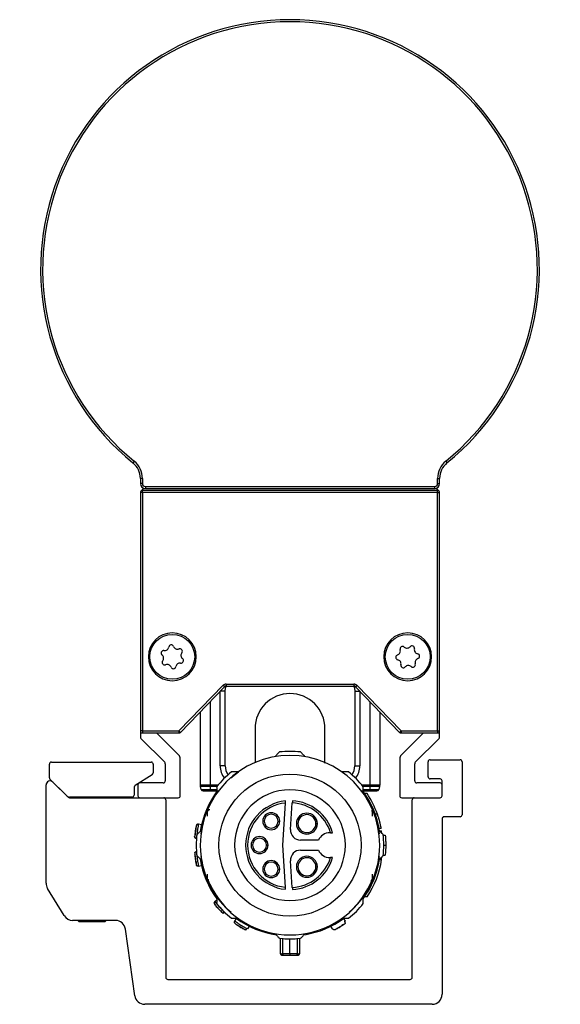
# Model space of a CAD drawing. Header units: millimetres. Extents: x -791 to 2460, y 405 to 804.
# Tile 12 of 14: x 1119 to 1174, y 570 to 669. Entities that reach past the tile are written whole.
import ezdxf

# ---------------------------------------------------------------- set-up
doc = ezdxf.new("R2010")
doc.units = ezdxf.units.MM

# ---------------------------------------------------------------- blocks, each defined once
blk = doc.blocks.new('Drawing View5')
at = {"color": 7, "linetype": 'Continuous', "lineweight": 25}
for p, q in [((-8.337, 44.717), (-8.463, 44.562)), ((22.892, 44.717), (23.018, 44.562)), ((-7.723, 43.008), (-7.723, 42.483)), ((-7.523, 43.008), (-7.723, 43.008)), ((-7.723, 43.008), (-7.723, 42.483)), ((-7.523, 42.483), (-7.723, 42.483)), ((-7.523, 43.008), (-7.523, 42.483)), ((22.077, 42.483), (22.077, 43.008)), ((22.077, 43.008), (22.277, 43.008)), ((22.077, 42.483), (22.277, 42.483)), ((22.277, 42.483), (22.277, 43.008)), ((-7.723, 41.583), (-7.723, 17.683)), ((-7.523, 41.583), (-7.723, 41.583)), ((-7.523, 41.583), (-7.523, 41.783)), ((22.077, 41.783), (-7.523, 41.783)), ((22.077, 41.583), (-7.523, 41.583)), ((-7.523, 41.583), (-7.523, 17.683)), ((-7.223, 42.183), (21.777, 42.183)), ((-7.223, 42.183), (-7.223, 41.983)), ((-7.223, 41.983), (21.777, 41.983)), ((21.777, 42.183), (21.777, 41.983)), ((22.077, 41.583), (22.077, 41.783)), ((22.077, 17.683), (22.077, 41.583)), ((22.077, 41.583), (22.277, 41.583)), ((22.277, 17.683), (22.277, 41.583)), ((-6.923, 25.117), (-6.773, 25.117)), ((-2.123, 25.117), (-2.273, 25.117)), ((16.677, 25.117), (16.827, 25.117)), ((21.477, 25.117), (21.327, 25.117)), ((-3.858, 17.683), (0.574, 22.261)), ((-3.714, 17.544), (0.718, 22.122)), ((0.574, 22.261), (0.718, 22.122)), ((0.862, 22.383), (13.692, 22.383)), ((0.862, 22.383), (0.862, 22.183)), ((0.862, 22.183), (13.692, 22.183)), ((13.692, 22.383), (13.692, 22.183)), ((13.98, 22.261), (13.836, 22.122)), ((13.836, 22.122), (18.268, 17.544)), ((13.98, 22.261), (18.412, 17.683)), ((0.277, 14.183), (0.277, 21.666)), ((0.777, 21.683), (0.293, 21.683)), ((0.777, 14.183), (0.777, 21.683)), ((13.777, 21.683), (13.777, 14.183)), ((13.777, 21.683), (14.261, 21.683)), ((14.277, 21.666), (14.277, 14.183)), ((-0.723, 20.633), (-0.723, 12.248)), ((15.277, 20.633), (15.277, 12.248)), ((-1.723, 19.6), (-1.723, 12.248)), ((16.277, 19.6), (16.277, 12.248)), ((-7.523, 17.683), (-7.723, 17.683)), ((-7.723, 17.683), (-7.723, 17.066)), ((-7.664, 16.925), (-5.282, 14.542)), ((-7.523, 17.683), (-3.858, 17.683)), ((-7.523, 17.683), (-7.523, 17.483)), ((-7.523, 17.483), (-3.858, 17.483)), ((-3.869, 15.251), (-6.102, 17.483)), ((-3.858, 17.683), (-3.714, 17.544)), ((-3.858, 17.683), (-3.858, 17.483)), ((18.412, 17.683), (18.268, 17.544)), ((18.412, 17.683), (22.077, 17.683)), ((18.412, 17.683), (18.412, 17.483)), ((18.412, 17.483), (22.077, 17.483)), ((20.656, 17.483), (18.423, 15.251)), ((19.836, 14.542), (22.218, 16.925)), ((22.077, 17.683), (22.077, 17.483)), ((22.077, 17.683), (22.277, 17.683)), ((22.277, 17.066), (22.277, 17.683)), ((-3.723, 11.183), (-3.723, 14.897)), ((18.277, 14.897), (18.277, 11.183)), ((-16.848, 12.999), (-16.848, 14.359)), ((-16.648, 14.559), (-6.634, 14.559)), ((-6.434, 14.359), (-6.434, 13.47)), ((-5.223, 14.4), (-5.223, 12.683)), ((0.777, 14.183), (0.277, 14.183)), ((13.777, 14.183), (14.277, 14.183)), ((19.777, 12.683), (19.777, 14.4)), ((21.128, 13.083), (21.128, 14.6)), ((21.328, 14.8), (24.327, 14.8)), ((24.527, 14.6), (24.527, 9.283)), ((-15.13, 11.205), (-16.789, 12.857)), ((-6.528, 13.3), (-8.254, 12.217)), ((2.113, 13.562), (1.354, 12.963)), ((22.327, 12.883), (21.328, 12.883)), ((-17.173, 2.426), (-17.173, 12.277)), ((-16.491, 12.56), (-14.966, 11.041)), ((-8.348, 12.049), (-8.353, 11.258)), ((-7.973, 12.283), (-7.973, 11.183)), ((-5.423, 12.483), (-7.773, 12.483)), ((-0.723, 12.248), (-1.723, 12.248)), ((-0.723, 12.119), (-1.706, 12.119)), ((-1.629, 11.831), (-1.706, 12.119)), ((-0.723, 12.248), (-0.723, 12.119)), ((0.05, 12.248), (-0.723, 12.248)), ((-0.723, 12.119), (-0.723, 11.831)), ((-0.056, 12.119), (-0.723, 12.119)), ((15.277, 12.248), (14.504, 12.248)), ((15.277, 12.119), (14.61, 12.119)), ((16.277, 12.248), (15.277, 12.248)), ((15.277, 12.248), (15.277, 12.119)), ((16.26, 12.119), (15.277, 12.119)), ((15.277, 12.119), (15.277, 11.831)), ((16.26, 12.119), (16.183, 11.831)), ((22.327, 12.483), (19.977, 12.483)), ((22.527, 12.283), (22.527, 12.683)), ((22.527, 11.183), (22.527, 12.283)), ((-14.825, 10.983), (-7.773, 10.983)), ((-8.553, 11.059), (-14.777, 11.059)), ((-14.073, 11.059), (-14.073, 10.983)), ((-11.073, 10.983), (-11.073, 11.059)), ((-7.773, 10.983), (-3.923, 10.983)), ((-1.629, 11.831), (-0.723, 11.831)), ((-1.436, 11.683), (-0.723, 11.683)), ((-0.723, 11.683), (-0.723, 11.831)), ((-0.723, 11.831), (-0.068, 11.831)), ((-0.723, 11.683), (-0.065, 11.683)), ((14.619, 11.683), (15.277, 11.683)), ((14.622, 11.831), (15.277, 11.831)), ((15.004, 11.412), (14.763, 11.412)), ((15.277, 11.831), (16.183, 11.831)), ((15.277, 11.683), (15.277, 11.831)), ((15.277, 11.683), (15.99, 11.683)), ((15.99, 11.683), (15.95, 11.683)), ((15.99, 11.683), (15.95, 11.683)), ((18.477, 10.983), (22.327, 10.983)), ((-5.173, 10.783), (-5.173, -7.017)), ((6.808, 10.462), (6.533, 6.238)), ((7.336, 7.803), (7.511, 10.481)), ((19.527, -7.017), (19.527, 10.783)), ((-0.982, 9.151), (-0.982, 9.728)), ((-0.974, 9.729), (-0.973, 9.723)), ((-0.973, 9.644), (-0.973, 9.723)), ((15.527, 9.644), (15.527, 9.73)), ((15.537, 9.13), (15.537, 9.726)), ((16.043, 9.342), (15.831, 9.342)), ((22.527, 8.883), (22.527, -8.717)), ((24.327, 9.083), (22.727, 9.083)), ((-1.893, 8.366), (-1.582, 8.32)), ((4.695, 8.638), (4.545, 8.638)), ((6.095, 8.638), (6.245, 8.638)), ((8.07, 8.396), (7.92, 8.396)), ((9.87, 8.396), (10.02, 8.396)), ((16.427, 7.902), (16.223, 7.902)), ((11.339, 7.488), (11.277, 7.488)), ((16.204, 7.688), (16.463, 7.688)), ((16.484, 7.421), (16.463, 7.688)), ((16.624, 7.238), (16.825, 7.238)), ((-2.101, 6.881), (-2.115, 6.883)), ((3.527, 6.238), (3.377, 6.238)), ((4.927, 6.238), (5.077, 6.238)), ((6.533, 6.238), (6.808, 2.014)), ((10.131, 6.738), (8.334, 6.738)), ((16.677, 6.238), (16.877, 6.238)), ((-2.115, 5.592), (-2.101, 5.594)), ((8.334, 5.738), (10.131, 5.738)), ((11.277, 4.988), (11.339, 4.988)), ((16.463, 4.788), (16.484, 5.054)), ((16.624, 5.238), (16.825, 5.238)), ((-1.582, 4.155), (-1.893, 4.109)), ((7.511, 1.994), (7.336, 4.673)), ((8.07, 4.071), (7.92, 4.071)), ((9.87, 4.071), (10.02, 4.071)), ((16.204, 4.788), (16.463, 4.788)), ((-0.983, 2.749), (-0.983, 3.329)), ((4.695, 3.838), (4.545, 3.838)), ((6.095, 3.838), (6.245, 3.838)), ((15.536, 2.747), (15.536, 3.334)), ((-0.973, 2.832), (-0.973, 2.745)), ((15.528, 2.746), (15.527, 2.752)), ((-15.372, -0.828), (-17.028, 1.908)), ((14.998, 1.053), (14.756, 1.053)), ((-0.309, 0.395), (-0.308, 0.375)), ((-0.247, 0.58), (-0.066, 0.741)), ((-10.215, -1.31), (-14.516, -1.31)), ((-14.004, -1.31), (-13.873, -1.441)), ((-11.273, -1.441), (-13.873, -1.441)), ((-11.273, -1.441), (-11.142, -1.31)), ((1.734, -1.372), (1.899, -1.103)), ((3.178, -1.887), (3.013, -2.155)), ((11.541, -2.155), (11.376, -1.887)), ((12.655, -1.103), (12.82, -1.372)), ((-8.283, -8.856), (-9.225, -2.171)), ((6.277, -3.103), (6.277, -4.507)), ((6.566, -4.671), (6.564, -3.103)), ((7.277, -4.671), (7.277, -3.162)), ((7.99, -3.103), (7.988, -4.67)), ((8.277, -4.507), (8.277, -3.103)), ((-4.973, -7.217), (19.327, -7.217)), ((21.527, -9.717), (-7.293, -9.717))]:
    blk.add_line(p, q, dxfattribs=at)
at = {"color": 7, "linetype": 'Continuous', "lineweight": 25, "flags": 128}
for points in [[(0.777, 21.683), (0.806, 21.975), (0.863, 22.183)], [(13.691, 22.183), (13.748, 21.975), (13.777, 21.683)], [(7.277, -4.671), (7.188, -4.671), (7.099, -4.671), (7.01, -4.671), (6.922, -4.671), (6.833, -4.671), (6.744, -4.671), (6.655, -4.671), (6.566, -4.671)], [(7.988, -4.671), (7.899, -4.671), (7.81, -4.671), (7.721, -4.671), (7.632, -4.671), (7.544, -4.671), (7.455, -4.671), (7.366, -4.671), (7.277, -4.671)], [(7.277, -4.671), (7.277, -4.701), (7.277, -4.728), (7.277, -4.751), (7.277, -4.771), (7.277, -4.787), (7.277, -4.798), (7.277, -4.805), (7.277, -4.807)], [(7.277, -4.807), (7.364, -4.807), (7.452, -4.807), (7.54, -4.807), (7.627, -4.807), (7.715, -4.807), (7.802, -4.807), (7.89, -4.807), (7.977, -4.807)]]:
    blk.add_lwpolyline(points, dxfattribs=at)
at = {"color": 7, "linetype": 'Continuous', "lineweight": 25}
for centre, radius in [((-4.523, 25.117), 2.25), ((19.077, 25.117), 2.25), ((7.277, 6.238), 7.125)]:
    blk.add_circle(centre, radius, dxfattribs=at)
for centre, radius, start, end in [((7.277, 63.984), 25, 309.0228, 230.9772), ((7.277, 63.984), 24.8, 309.0228, 230.9772), ((-9.723, 43.008), 2, 359.99885, 50.97605), ((-9.723, 43.008), 2, 0, 50.9772), ((-9.723, 43.008), 2.2, 0, 50.9772), ((24.277, 43.008), 2.2, 129.0228, 180), ((24.277, 43.008), 2, 129.0228, 180), ((-7.223, 42.483), 0.5, 180, 270), ((-7.223, 42.483), 0.3, 180, 270), ((21.777, 42.483), 0.3, 270, 0), ((21.777, 42.483), 0.5, 270, 0), ((-7.523, 41.583), 0.2, 90, 180), ((-7.223, 41.483), 0.5, 90.51954, 150.15859), ((21.777, 42.483), 0.5, 272.02207, 304.05048), ((21.777, 41.483), 0.5, 29.84141, 87.97793), ((22.077, 41.583), 0.2, 360, 90), ((-4.523, 25.117), 2.4, 0, 180), ((19.077, 25.117), 2.4, 0, 180), ((-5.394, 25.496), 0.25, 81.29744, 231.66521), ((-5.293, 26.158), 0.42, 261.29744, 351.66521), ((-4.63, 26.061), 0.25, 21.29744, 171.66521), ((-4.006, 26.305), 0.42, 201.29744, 291.66521), ((-3.759, 25.682), 0.25, 321.29744, 111.66521), ((17.922, 25.703), 0.42, 287.93611, 18.30388), ((18.558, 25.913), 0.25, 47.93611, 198.30388), ((19.007, 26.41), 0.42, 227.93611, 318.30388), ((19.507, 25.965), 0.25, 347.93611, 138.30388), ((20.162, 25.825), 0.42, 167.93611, 258.30388), ((-4.523, 25.117), 2.4, 180, 0), ((-5.81, 24.971), 0.42, 321.29744, 51.66521), ((-5.287, 24.552), 0.25, 141.29744, 291.66521), ((-3.652, 24.738), 0.25, 261.29744, 51.66521), ((-3.236, 25.263), 0.42, 141.29744, 231.66521), ((19.077, 25.117), 2.4, 180, 0), ((18.128, 25.065), 0.25, 107.93611, 258.30388), ((17.992, 24.41), 0.42, 347.93611, 78.30388), ((20.232, 24.532), 0.42, 107.93611, 198.30388), ((20.026, 25.169), 0.25, 287.93611, 78.30388), ((-5.04, 23.93), 0.42, 21.29744, 111.66521), ((-4.416, 24.173), 0.25, 201.29744, 351.66521), ((-3.753, 24.076), 0.42, 81.29744, 171.66521), ((18.647, 24.27), 0.25, 167.93611, 318.30388), ((19.147, 23.824), 0.42, 47.93611, 138.30388), ((19.596, 24.321), 0.25, 227.93611, 18.30388), ((0.862, 21.983), 0.4, 90, 135.9254), ((0.862, 21.983), 0.2, 90, 135.9254), ((13.692, 21.983), 0.4, 44.0746, 90), ((13.692, 21.983), 0.2, 44.0746, 90), ((7.277, 17.933), 3.5, 90, 180.01898), ((7.277, 17.933), 3.5, 359.99486, 90), ((-7.523, 17.683), 0.2, 180, 270), ((-7.523, 17.066), 0.2, 180, 225), ((-3.858, 17.683), 0.2, 270, 315.9254), ((18.412, 17.683), 0.2, 224.0746, 270), ((22.077, 17.683), 0.2, 270, 0), ((22.077, 17.066), 0.2, 315, 0), ((-4.223, 14.897), 0.5, 0, 45), ((7.277, 6.238), 9, 359.99997, 179.99997), ((7.277, 6.238), 9.4, 83.54253, 96.4574), ((18.777, 14.897), 0.5, 135, 180), ((-16.648, 14.359), 0.2, 90, 180), ((-6.634, 14.359), 0.2, 0, 89.99836), ((-5.423, 14.4), 0.2, 0, 45), ((2.277, 14.183), 2, 180, 217.93473), ((2.277, 14.183), 1.5, 180, 216.28213), ((12.277, 14.183), 1.5, 323.71788, 0), ((12.277, 14.183), 2, 322.06527, 0), ((19.977, 14.4), 0.2, 135, 180), ((21.328, 14.6), 0.2, 90, 180), ((24.327, 14.6), 0.2, 0, 90), ((-16.648, 12.999), 0.2, 180, 225.11039), ((-6.634, 13.47), 0.2, 302.09312, 0), ((7.277, 6.238), 9.4, 128.70421, 141.4574), ((7.277, 6.238), 9.4, 38.54255, 51.29574), ((21.328, 13.083), 0.2, 180, 270), ((22.327, 12.683), 0.2, 0, 90), ((-16.773, 12.277), 0.4, 45.11033, 180), ((-8.148, 12.048), 0.2, 122.09312, 179.62836), ((-7.773, 12.283), 0.2, 90, 180), ((-5.423, 12.683), 0.2, 270, 360), ((-1.223, 12.248), 0.5, 180, 195), ((15.777, 12.248), 0.5, 345, 360), ((19.977, 12.683), 0.2, 180, 270), ((22.327, 12.283), 0.2, 0, 90), ((-14.777, 11.559), 0.5, 225.1102, 270), ((-14.825, 11.183), 0.2, 225.11033, 270), ((-8.553, 11.259), 0.2, 270, 359.62608), ((-7.773, 11.183), 0.2, 180, 270), ((-5.373, 10.783), 0.2, 0, 90), ((-3.923, 11.183), 0.2, 270, 0), ((7.277, 6.238), 9.1, 142.85419, 171.25866), ((-1.436, 11.883), 0.2, 195, 270), ((7.277, 6.238), 5.55, 0, 180), ((7.277, 6.238), 9.1, 9.16863, 37.14581), ((7.277, 6.238), 9.3, 19.50147, 33.808), ((15.99, 11.883), 0.2, 270, 345), ((18.477, 11.183), 0.2, 180, 270), ((19.727, 10.783), 0.2, 90, 180), ((22.327, 11.183), 0.2, 270, 0), ((7.277, 6.238), 4.45, 95.88095, 264.11905), ((7.277, 6.238), 4.25, 96.33775, 263.66225), ((7.277, 6.238), 4.25, 17.10464, 86.8491), ((7.277, 6.238), 4.45, 16.31386, 86.82315), ((5.395, 8.638), 0.85, 0, 180), ((5.395, 8.638), 0.7, 360, 180), ((8.97, 8.396), 1.05, 0, 180), ((8.97, 8.396), 0.9, 360, 180), ((22.727, 8.883), 0.2, 90, 180), ((24.327, 9.283), 0.2, 270, 0), ((5.395, 8.638), 0.85, 180, 0), ((5.395, 8.638), 0.7, 180, 360), ((8.97, 8.396), 1.05, 180, 0), ((8.97, 8.396), 0.9, 180, 360), ((7.277, 6.238), 9.4, 173.54255, 186.4574), ((4.227, 6.238), 0.85, 0, 180), ((4.227, 6.238), 0.7, 360, 180), ((8.334, 7.738), 1, 176.27173, 270), ((11.277, 6.238), 1.25, 90, 156.42182), ((7.277, 6.238), 9.4, 353.54255, 6.4574), ((7.277, 6.238), 9, 179.99997, 359.99997), ((7.277, 6.238), 5.55, 180, 0), ((4.227, 6.238), 0.85, 180, 0), ((4.227, 6.238), 0.7, 180, 360), ((8.334, 4.738), 1, 90, 183.72827), ((7.277, 6.238), 4.25, 273.1509, 342.89536), ((7.277, 6.238), 4.45, 273.17685, 343.68614), ((8.97, 4.071), 1.05, 0, 180), ((8.97, 4.071), 0.9, 360, 180), ((11.277, 6.238), 1.25, 203.57818, 270), ((7.277, 6.238), 9.1, 188.83632, 216.32541), ((5.395, 3.838), 0.85, 0, 180), ((5.395, 3.838), 0.7, 360, 180), ((8.97, 4.071), 1.05, 180, 0), ((8.97, 4.071), 0.9, 180, 360), ((7.277, 6.238), 9.1, 323.83241, 350.83137), ((7.277, 6.238), 9.3, 326.11973, 351.03019), ((5.395, 3.838), 0.85, 180, 0), ((5.395, 3.838), 0.7, 180, 360), ((-16.173, 2.426), 1, 180, 211.19183), ((-0.826, 3.066), 0.315, 237.03223, 266.60294), ((7.277, 6.238), 8.95, 202.60652, 228.66066), ((7.277, 6.238), 8.959, 202.94187, 228.67365), ((7.277, 6.238), 8.959, 311.3673, 337.06251), ((15.267, 2.927), 0.277, 295.0421, 339.68752), ((7.277, 6.238), 9.4, 218.54255, 231.29574), ((7.277, 6.238), 9.4, 308.70418, 321.4574), ((-14.516, -0.31), 1, 211.19183, 270), ((-10.215, -2.31), 1, 8.01907, 90), ((7.277, 6.238), 9.1, 233.77246, 261.41546), ((7.277, 6.238), 9.1, 279.50895, 306.22754), ((7.277, 6.238), 9.4, 263.54255, 276.4574), ((6.577, -4.507), 0.3, 180.00495, 270.00014), ((7.162, -4.693), 0.596, 177.83901, 191.04969), ((7.977, -4.507), 0.3, 269.99985, 359.99789), ((7.391, -4.693), 0.597, 348.95522, 2.16068), ((-4.973, -7.017), 0.2, 180, 270), ((19.327, -7.017), 0.2, 270, 0), ((-7.293, -8.717), 1, 188.01907, 270), ((21.527, -8.717), 1, 270, 0)]:
    blk.add_arc(centre, radius, start, end, dxfattribs=at)
for points, knots in [([(3.777, 17.933), (3.777, 17.902), (3.777, 17.847), (3.777, 17.477), (3.777, 17.05), (3.777, 16.62), (3.777, 16.206), (3.777, 15.783), (3.777, 15.236), (3.777, 14.782), (3.777, 14.5)], [0, 0, 0, 0, 0.188766, 0.350331, 0.48496, 0.592773, 0.679961, 0.766923, 0.855286, 1, 1, 1, 1]), ([(10.777, 14.465), (10.777, 14.804), (10.777, 15.29), (10.777, 15.895), (10.777, 16.376), (10.777, 16.902), (10.777, 17.41), (10.777, 17.835), (10.777, 17.899), (10.777, 17.933)], [0, 0, 0, 0, 0.176901, 0.253796, 0.354301, 0.479074, 0.62817, 0.801717, 1, 1, 1, 1]), ([(6.22, 15.578), (6.137, 15.491), (5.99, 15.336), (5.842, 15.18), (5.777, 15.112)], [0, 0, 0, 0, 0.566189, 1, 1, 1, 1]), ([(8.777, 15.112), (8.695, 15.198), (8.546, 15.355), (8.4, 15.509), (8.334, 15.578)], [0, 0, 0, 0, 0.553792, 1, 1, 1, 1]), ([(2.063, 13.573), (1.939, 13.573), (1.717, 13.573), (1.497, 13.573), (1.399, 13.573)], [0, 0, 0, 0, 0.553742, 1, 1, 1, 1]), ([(13.155, 13.573), (13.03, 13.573), (12.811, 13.573), (12.588, 13.573), (12.491, 13.573)], [0, 0, 0, 0, 0.566235, 1, 1, 1, 1]), ([(-0.075, 12.095), (-0.072, 11.974), (-0.067, 11.761), (-0.061, 11.546), (-0.059, 11.452)], [0, 0, 0, 0, 0.566189, 1, 1, 1, 1]), ([(14.613, 11.452), (14.616, 11.571), (14.621, 11.787), (14.627, 12), (14.629, 12.095)], [0, 0, 0, 0, 0.553792, 1, 1, 1, 1]), ([(6.808, 10.462), (6.809, 10.477), (6.811, 10.507), (6.814, 10.557), (6.817, 10.6), (6.819, 10.632), (6.821, 10.657), (6.821, 10.661), (6.821, 10.664)], [0, 0, 0, 0, 0.149208, 0.283246, 0.504931, 0.633064, 0.758406, 1, 1, 1, 1]), ([(7.524, 10.681), (7.523, 10.678), (7.523, 10.672), (7.52, 10.626), (7.515, 10.56), (7.512, 10.507), (7.511, 10.481)], [0, 0, 0, 0, 0.25, 0.5, 0.75, 1, 1, 1, 1]), ([(-1.121, 9.474), (-1.228, 9.19), (-1.441, 8.627), (-1.581, 7.791), (-1.651, 7.377)], [0, 0, 0, 0, 0.5035589, 1, 1, 1, 1]), ([(-0.974, 9.729), (-0.975, 9.73), (-0.976, 9.733), (-0.98, 9.73), (-0.982, 9.728)], [0, 0, 0, 0, 0.500612, 1, 1, 1, 1]), ([(-0.973, 9.644), (-0.971, 9.648), (-0.969, 9.656), (-0.963, 9.669), (-0.958, 9.68), (-0.951, 9.693), (-0.925, 9.737), (-0.885, 9.767), (-0.82, 9.81), (-0.781, 9.81), (-0.758, 9.81)], [0, 0, 0, 0, 0.015051, 0.027859, 0.039855, 0.053433, 0.077906, 0.261893, 0.55729, 1, 1, 1, 1]), ([(-0.973, 9.6), (-0.973, 9.601), (-0.973, 9.608), (-0.973, 9.617), (-0.973, 9.635), (-0.973, 9.644)], [0, 0, 0, 0, 0.03383, 0.554622, 1, 1, 1, 1]), ([(15.527, 9.6), (15.525, 9.624), (15.522, 9.651), (15.513, 9.673), (15.511, 9.677), (15.51, 9.679), (15.509, 9.681), (15.509, 9.681)], [0, 0, 0, 0, 0.824967, 0.932886, 0.970996, 0.992846, 1, 1, 1, 1]), ([(15.537, 9.726), (15.535, 9.729), (15.531, 9.733), (15.529, 9.731), (15.528, 9.73)], [0, 0, 0, 0, 0.499251, 1, 1, 1, 1]), ([(15.675, 9.474), (15.78, 9.19), (15.989, 8.625), (16.133, 7.791), (16.205, 7.377)], [0, 0, 0, 0, 0.503572, 1, 1, 1, 1]), ([(16.427, 7.902), (16.425, 7.912), (16.421, 7.932), (16.392, 8.088), (16.351, 8.276), (16.309, 8.455), (16.276, 8.588), (16.235, 8.737), (16.192, 8.886), (16.148, 9.031), (16.111, 9.144), (16.082, 9.232), (16.053, 9.319), (16.047, 9.333), (16.043, 9.342)], [0, 0, 0, 0, 0.1183603, 0.2362601, 0.3558014, 0.4209891, 0.489679, 0.5345885, 0.622748, 0.6959858, 0.7557941, 0.8218531, 0.8845413, 1, 1, 1, 1]), ([(-2.118, 8.21), (-2.12, 8.201), (-2.124, 8.185), (-2.15, 8.056), (-2.183, 7.874), (-2.218, 7.657), (-2.248, 7.439), (-2.269, 7.255), (-2.282, 7.124), (-2.284, 7.107), (-2.284, 7.099)], [0, 0, 0, 0, 0.124111, 0.248737, 0.374114, 0.500001, 0.625889, 0.751266, 0.875894, 1, 1, 1, 1]), ([(-2.085, 8.285), (-2.086, 8.279), (-2.089, 8.268), (-2.107, 8.184), (-2.133, 8.059), (-2.163, 7.898), (-2.186, 7.768), (-2.196, 7.698), (-2.197, 7.688)], [0, 0, 0, 0, 0.19379, 0.387582, 0.581716, 0.776216, 0.970918, 1, 1, 1, 1]), ([(-2.085, 8.285), (-2.086, 8.279), (-2.089, 8.268), (-2.107, 8.184), (-2.133, 8.058), (-2.158, 7.927), (-2.173, 7.837), (-2.178, 7.808)], [0, 0, 0, 0, 0.2224609, 0.4449239, 0.6677785, 0.8910549, 1, 1, 1, 1]), ([(-1.893, 8.366), (-1.895, 8.358), (-1.897, 8.345), (-1.914, 8.259), (-1.933, 8.156), (-1.956, 8.023), (-1.985, 7.847), (-2.02, 7.628), (-2.051, 7.408), (-2.074, 7.231), (-2.091, 7.098), (-2.102, 6.997), (-2.107, 6.958), (-2.108, 6.943)], [0, 0, 0, 0, 0.123132, 0.199499, 0.285572, 0.371673, 0.448033, 0.571038, 0.694311, 0.770778, 0.856969, 0.943377, 1, 1, 1, 1]), ([(-2.084, 8.284), (-2.07, 8.302), (-2.039, 8.338), (-1.969, 8.369), (-1.918, 8.367), (-1.893, 8.366)], [0, 0, 0, 0, 0.311526, 0.655763, 1, 1, 1, 1]), ([(-2.266, 7.002), (-2.27, 7.009), (-2.286, 7.038), (-2.285, 7.073), (-2.284, 7.099)], [0, 0, 0, 0, 0.247599, 1, 1, 1, 1]), ([(-2.196, 7.381), (-2.209, 7.347), (-2.235, 7.28), (-2.261, 7.208), (-2.277, 7.16), (-2.279, 7.148), (-2.28, 7.143)], [0, 0, 0, 0, 0.271063, 0.528955, 0.772092, 1, 1, 1, 1]), ([(-2.268, 7), (-2.263, 6.992), (-2.253, 6.976), (-2.238, 6.988), (-2.231, 6.994)], [0, 0, 0, 0, 0.552865, 1, 1, 1, 1]), ([(-2.268, 6.999), (-2.263, 6.991), (-2.253, 6.976), (-2.238, 6.988), (-2.231, 6.993)], [0, 0, 0, 0, 0.5565559, 1, 1, 1, 1]), ([(-2.197, 7.688), (-2.205, 7.636), (-2.223, 7.522), (-2.244, 7.352), (-2.254, 7.257), (-2.26, 7.21)], [0, 0, 0, 0, 0.299365, 0.650411, 1, 1, 1, 1]), ([(-2.234, 7.006), (-2.225, 6.996), (-2.206, 6.978), (-2.171, 6.958), (-2.134, 6.944), (-2.109, 6.94), (-2.097, 6.939)], [0, 0, 0, 0, 0.263005, 0.520422, 0.767336, 1, 1, 1, 1]), ([(-2.108, 6.943), (-2.109, 6.937), (-2.114, 6.893), (-2.114, 6.888), (-2.115, 6.883)], [0, 0, 0, 0, 0.139413, 1, 1, 1, 1]), ([(-2.115, 6.883), (-2.114, 6.888), (-2.114, 6.893), (-2.109, 6.937), (-2.108, 6.943)], [0, 0, 0, 0, 0.859949, 1, 1, 1, 1]), ([(-1.597, 7.738), (-1.684, 7.655), (-1.84, 7.507), (-1.995, 7.36), (-2.063, 7.295)], [0, 0, 0, 0, 0.5537924, 1, 1, 1, 1]), ([(11.339, 7.488), (11.355, 7.488), (11.386, 7.488), (11.439, 7.488), (11.493, 7.487), (11.539, 7.488), (11.545, 7.488), (11.548, 7.488)], [0, 0, 0, 0, 0.153246, 0.290631, 0.516934, 0.764383, 1, 1, 1, 1]), ([(16.617, 7.295), (16.53, 7.378), (16.376, 7.524), (16.219, 7.673), (16.151, 7.738)], [0, 0, 0, 0, 0.5661892, 1, 1, 1, 1]), ([(16.825, 7.238), (16.842, 7.051), (16.872, 6.718), (16.875, 6.384), (16.877, 6.238)], [0, 0, 0, 0, 0.559988, 1, 1, 1, 1]), ([(16.877, 6.238), (16.874, 6.051), (16.869, 5.717), (16.838, 5.384), (16.825, 5.238)], [0, 0, 0, 0, 0.559989, 1, 1, 1, 1]), ([(-2.284, 5.377), (-2.284, 5.368), (-2.282, 5.351), (-2.269, 5.221), (-2.248, 5.036), (-2.218, 4.818), (-2.183, 4.601), (-2.15, 4.419), (-2.124, 4.291), (-2.12, 4.274), (-2.118, 4.265)], [0, 0, 0, 0, 0.1241105, 0.2487374, 0.374114, 0.5000014, 0.6258894, 0.7512656, 0.8758944, 1, 1, 1, 1]), ([(-2.275, 5.458), (-2.274, 5.453), (-2.274, 5.441), (-2.267, 5.355), (-2.254, 5.228), (-2.236, 5.065), (-2.22, 4.935), (-2.209, 4.864), (-2.207, 4.855)], [0, 0, 0, 0, 0.1937902, 0.3875823, 0.5817156, 0.7762165, 0.9709184, 1, 1, 1, 1]), ([(-2.274, 5.458), (-2.265, 5.479), (-2.246, 5.523), (-2.188, 5.573), (-2.139, 5.586), (-2.115, 5.592)], [0, 0, 0, 0, 0.3115262, 0.6557631, 1, 1, 1, 1]), ([(-2.115, 5.592), (-2.114, 5.584), (-2.113, 5.571), (-2.103, 5.484), (-2.091, 5.379), (-2.074, 5.245), (-2.051, 5.069), (-2.021, 4.849), (-1.986, 4.629), (-1.956, 4.454), (-1.933, 4.321), (-1.915, 4.221), (-1.907, 4.183), (-1.905, 4.168)], [0, 0, 0, 0, 0.123132, 0.199499, 0.285572, 0.371673, 0.448033, 0.571038, 0.694311, 0.770778, 0.856969, 0.943377, 1, 1, 1, 1]), ([(-2.063, 5.18), (-1.976, 5.097), (-1.822, 4.951), (-1.665, 4.802), (-1.597, 4.738)], [0, 0, 0, 0, 0.5661892, 1, 1, 1, 1]), ([(-1.651, 5.098), (-1.581, 4.684), (-1.441, 3.848), (-1.228, 3.285), (-1.121, 3.001)], [0, 0, 0, 0, 0.496441, 1, 1, 1, 1]), ([(11.548, 4.988), (11.545, 4.988), (11.539, 4.987), (11.494, 4.988), (11.439, 4.987), (11.387, 4.987), (11.355, 4.988), (11.339, 4.988)], [0, 0, 0, 0, 0.234483, 0.480542, 0.707812, 0.845903, 1, 1, 1, 1]), ([(16.205, 5.098), (16.133, 4.684), (15.989, 3.85), (15.78, 3.285), (15.675, 3.001)], [0, 0, 0, 0, 0.496428, 1, 1, 1, 1]), ([(16.151, 4.738), (16.238, 4.82), (16.394, 4.969), (16.549, 5.115), (16.617, 5.18)], [0, 0, 0, 0, 0.553792, 1, 1, 1, 1]), ([(-2.207, 4.855), (-2.2, 4.802), (-2.183, 4.688), (-2.154, 4.52), (-2.136, 4.426), (-2.127, 4.379)], [0, 0, 0, 0, 0.299365, 0.650411, 1, 1, 1, 1]), ([(-2.116, 4.562), (-2.119, 4.525), (-2.124, 4.453), (-2.128, 4.377), (-2.129, 4.326), (-2.128, 4.315), (-2.127, 4.309)], [0, 0, 0, 0, 0.271063, 0.528955, 0.772092, 1, 1, 1, 1]), ([(-2.072, 4.178), (-2.078, 4.184), (-2.103, 4.207), (-2.112, 4.24), (-2.118, 4.265)], [0, 0, 0, 0, 0.2476, 1, 1, 1, 1]), ([(-2.074, 4.176), (-2.067, 4.17), (-2.053, 4.158), (-2.042, 4.174), (-2.037, 4.181)], [0, 0, 0, 0, 0.552865, 1, 1, 1, 1]), ([(-2.074, 4.175), (-2.066, 4.169), (-2.052, 4.157), (-2.041, 4.173), (-2.036, 4.18)], [0, 0, 0, 0, 0.5565561, 1, 1, 1, 1]), ([(-2.043, 4.192), (-2.031, 4.185), (-2.008, 4.173), (-1.969, 4.164), (-1.93, 4.161), (-1.904, 4.165), (-1.892, 4.167)], [0, 0, 0, 0, 0.263005, 0.520422, 0.767336, 1, 1, 1, 1]), ([(-1.905, 4.168), (-1.903, 4.162), (-1.895, 4.119), (-1.894, 4.113), (-1.893, 4.109)], [0, 0, 0, 0, 0.139413, 1, 1, 1, 1]), ([(-1.893, 4.109), (-1.894, 4.113), (-1.895, 4.119), (-1.903, 4.162), (-1.905, 4.168)], [0, 0, 0, 0, 0.859949, 1, 1, 1, 1]), ([(-0.983, 2.749), (-0.981, 2.747), (-0.977, 2.742), (-0.975, 2.744), (-0.974, 2.745)], [0, 0, 0, 0, 0.499272, 1, 1, 1, 1]), ([(1.07, 2.676), (1.069, 2.677), (1.058, 2.692), (1.034, 2.709), (1.01, 2.718), (1.002, 2.721)], [0, 0, 0, 0, 0.050027, 0.683342, 1, 1, 1, 1]), ([(6.821, 1.811), (6.821, 1.814), (6.82, 1.82), (6.818, 1.864), (6.814, 1.917), (6.811, 1.968), (6.809, 1.998), (6.808, 2.014)], [0, 0, 0, 0, 0.240754, 0.492009, 0.714933, 0.849811, 1, 1, 1, 1]), ([(7.511, 1.994), (7.512, 1.968), (7.515, 1.916), (7.52, 1.85), (7.523, 1.803), (7.523, 1.797), (7.524, 1.794)], [0, 0, 0, 0, 0.25, 0.5, 0.75, 1, 1, 1, 1]), ([(15.519, 2.815), (15.519, 2.817), (15.52, 2.819), (15.522, 2.824), (15.524, 2.834), (15.525, 2.838), (15.525, 2.841)], [0, 0, 0, 0, 0.070853, 0.152897, 0.362347, 1, 1, 1, 1]), ([(15.528, 2.746), (15.529, 2.745), (15.53, 2.742), (15.534, 2.745), (15.536, 2.747)], [0, 0, 0, 0, 0.5006004, 1, 1, 1, 1]), ([(-0.059, 1.023), (-0.062, 0.904), (-0.067, 0.688), (-0.073, 0.475), (-0.075, 0.38)], [0, 0, 0, 0, 0.553792, 1, 1, 1, 1]), ([(14.629, 0.38), (14.626, 0.501), (14.621, 0.714), (14.615, 0.93), (14.613, 1.023)], [0, 0, 0, 0, 0.566189, 1, 1, 1, 1]), ([(-0.307, 0.38), (-0.311, 0.403), (-0.319, 0.451), (-0.298, 0.524), (-0.264, 0.562), (-0.247, 0.58)], [0, 0, 0, 0, 0.314168, 0.657084, 1, 1, 1, 1]), ([(-0.308, 0.38), (-0.305, 0.376), (-0.298, 0.366), (-0.246, 0.298), (-0.166, 0.198), (-0.08, 0.093), (-0.02, 0.024), (0, 0)], [0, 0, 0, 0, 0.221491, 0.442997, 0.664905, 0.887247, 1, 1, 1, 1]), ([(0.471, -0.533), (0.466, -0.528), (0.456, -0.517), (0.366, -0.426), (0.24, -0.293), (0.092, -0.13), (-0.053, 0.038), (-0.174, 0.183), (-0.256, 0.286), (-0.267, 0.3), (-0.272, 0.307)], [0, 0, 0, 0, 0.120506, 0.244024, 0.369966, 0.495563, 0.623129, 0.749761, 0.875999, 1, 1, 1, 1]), ([(-0.247, 0.58), (-0.242, 0.574), (-0.234, 0.563), (-0.178, 0.495), (-0.111, 0.414), (-0.024, 0.311), (0.091, 0.176), (0.236, 0.008), (0.385, -0.157), (0.506, -0.288), (0.597, -0.386), (0.667, -0.46), (0.694, -0.488), (0.705, -0.5)], [0, 0, 0, 0, 0.124902, 0.200823, 0.285556, 0.371621, 0.447965, 0.571005, 0.69406, 0.770572, 0.856911, 0.942483, 1, 1, 1, 1]), ([(0, 0), (0.019, -0.023), (0.077, -0.091), (0.182, -0.209), (0.304, -0.34), (0.37, -0.409), (0.403, -0.444)], [0, 0, 0, 0, 0.141698, 0.428685, 0.71493, 1, 1, 1, 1]), ([(0.313, -0.286), (0.331, -0.318), (0.365, -0.381), (0.403, -0.447), (0.43, -0.489), (0.437, -0.497), (0.44, -0.501)], [0, 0, 0, 0, 0.271264, 0.529222, 0.772285, 1, 1, 1, 1]), ([(0.559, -0.581), (0.55, -0.579), (0.517, -0.573), (0.491, -0.55), (0.471, -0.533)], [0, 0, 0, 0, 0.2584303, 1, 1, 1, 1]), ([(0.558, -0.585), (0.568, -0.587), (0.586, -0.589), (0.587, -0.57), (0.587, -0.561)], [0, 0, 0, 0, 0.5544862, 1, 1, 1, 1]), ([(0.575, -0.556), (0.588, -0.554), (0.615, -0.552), (0.653, -0.538), (0.687, -0.519), (0.706, -0.502), (0.715, -0.494)], [0, 0, 0, 0, 0.2631219, 0.5206108, 0.7674963, 1, 1, 1, 1]), ([(0.705, -0.5), (0.709, -0.504), (0.739, -0.536), (0.743, -0.54), (0.747, -0.543)], [0, 0, 0, 0, 0.131295, 1, 1, 1, 1]), ([(1.399, -1.098), (1.523, -1.098), (1.743, -1.098), (1.966, -1.098), (2.063, -1.098)], [0, 0, 0, 0, 0.566235, 1, 1, 1, 1]), ([(1.735, -1.58), (1.725, -1.56), (1.703, -1.517), (1.702, -1.44), (1.724, -1.395), (1.734, -1.372)], [0, 0, 0, 0, 0.311526, 0.655763, 1, 1, 1, 1]), ([(1.734, -1.372), (1.741, -1.376), (1.752, -1.384), (1.825, -1.432), (1.913, -1.49), (2.026, -1.564), (2.176, -1.66), (2.364, -1.778), (2.555, -1.892), (2.709, -1.982), (2.825, -2.049), (2.913, -2.1), (2.947, -2.119), (2.961, -2.126)], [0, 0, 0, 0, 0.123132, 0.199499, 0.285572, 0.371673, 0.448033, 0.571038, 0.694311, 0.770778, 0.856969, 0.943377, 1, 1, 1, 1]), ([(1.734, -1.58), (1.739, -1.584), (1.748, -1.591), (1.818, -1.64), (1.924, -1.713), (2.06, -1.803), (2.171, -1.875), (2.232, -1.912), (2.24, -1.917)], [0, 0, 0, 0, 0.19379, 0.387582, 0.581716, 0.776216, 0.970918, 1, 1, 1, 1]), ([(1.791, -1.64), (1.798, -1.645), (1.812, -1.655), (1.92, -1.729), (2.075, -1.831), (2.261, -1.949), (2.449, -2.061), (2.611, -2.153), (2.726, -2.215), (2.741, -2.223), (2.749, -2.227)], [0, 0, 0, 0, 0.1241105, 0.2487374, 0.374114, 0.5000014, 0.6258894, 0.7512656, 0.8758944, 1, 1, 1, 1]), ([(2.24, -1.917), (2.285, -1.945), (2.383, -2.005), (2.531, -2.091), (2.614, -2.138), (2.656, -2.161)], [0, 0, 0, 0, 0.299365, 0.650411, 1, 1, 1, 1]), ([(11.726, -2.25), (11.732, -2.248), (11.742, -2.243), (11.818, -2.203), (11.931, -2.142), (12.073, -2.061), (12.187, -1.995), (12.248, -1.958), (12.256, -1.953)], [0, 0, 0, 0, 0.19379, 0.387582, 0.581716, 0.776216, 0.970918, 1, 1, 1, 1]), ([(11.805, -2.227), (11.813, -2.223), (11.828, -2.215), (11.943, -2.153), (12.105, -2.061), (12.293, -1.949), (12.479, -1.831), (12.634, -1.729), (12.742, -1.655), (12.756, -1.645), (12.763, -1.64)], [0, 0, 0, 0, 0.124111, 0.248737, 0.374114, 0.500001, 0.625889, 0.751266, 0.875894, 1, 1, 1, 1]), ([(12.256, -1.953), (12.301, -1.925), (12.399, -1.865), (12.543, -1.773), (12.623, -1.719), (12.662, -1.693)], [0, 0, 0, 0, 0.299365, 0.650411, 1, 1, 1, 1]), ([(12.49, -1.754), (12.525, -1.742), (12.593, -1.719), (12.665, -1.693), (12.712, -1.674), (12.722, -1.668), (12.727, -1.666)], [0, 0, 0, 0, 0.271063, 0.528955, 0.772092, 1, 1, 1, 1]), ([(12.491, -1.098), (12.615, -1.098), (12.837, -1.098), (13.057, -1.098), (13.155, -1.098)], [0, 0, 0, 0, 0.553742, 1, 1, 1, 1]), ([(12.825, -1.564), (12.823, -1.571), (12.811, -1.603), (12.784, -1.624), (12.763, -1.64)], [0, 0, 0, 0, 0.2476, 1, 1, 1, 1]), ([(12.802, -1.542), (12.803, -1.529), (12.805, -1.502), (12.798, -1.463), (12.786, -1.426), (12.772, -1.404), (12.765, -1.394)], [0, 0, 0, 0, 0.263005, 0.520422, 0.767336, 1, 1, 1, 1]), ([(12.77, -1.405), (12.775, -1.402), (12.811, -1.378), (12.816, -1.374), (12.82, -1.372)], [0, 0, 0, 0, 0.139413, 1, 1, 1, 1]), ([(12.82, -1.372), (12.816, -1.374), (12.811, -1.378), (12.775, -1.402), (12.77, -1.405)], [0, 0, 0, 0, 0.859949, 1, 1, 1, 1]), ([(12.828, -1.565), (12.831, -1.555), (12.837, -1.538), (12.818, -1.534), (12.809, -1.532)], [0, 0, 0, 0, 0.552865, 1, 1, 1, 1]), ([(12.829, -1.564), (12.832, -1.554), (12.837, -1.537), (12.818, -1.533), (12.81, -1.531)], [0, 0, 0, 0, 0.556557, 1, 1, 1, 1]), ([(2.523, -2.035), (2.549, -2.061), (2.601, -2.111), (2.657, -2.163), (2.695, -2.197), (2.705, -2.203), (2.709, -2.206)], [0, 0, 0, 0, 0.271063, 0.528955, 0.772092, 1, 1, 1, 1]), ([(2.845, -2.248), (2.837, -2.249), (2.803, -2.253), (2.772, -2.238), (2.749, -2.227)], [0, 0, 0, 0, 0.2476017, 1, 1, 1, 1]), ([(2.845, -2.251), (2.855, -2.249), (2.873, -2.247), (2.868, -2.228), (2.866, -2.219)], [0, 0, 0, 0, 0.552866, 1, 1, 1, 1]), ([(2.853, -2.217), (2.866, -2.212), (2.89, -2.202), (2.923, -2.178), (2.95, -2.15), (2.963, -2.128), (2.969, -2.117)], [0, 0, 0, 0, 0.263005, 0.520422, 0.767336, 1, 1, 1, 1]), ([(2.961, -2.126), (2.966, -2.129), (3.004, -2.151), (3.009, -2.153), (3.013, -2.155)], [0, 0, 0, 0, 0.139413, 1, 1, 1, 1]), ([(5.777, -2.637), (5.859, -2.723), (6.008, -2.88), (6.154, -3.034), (6.22, -3.103)], [0, 0, 0, 0, 0.553792, 1, 1, 1, 1]), ([(8.334, -3.103), (8.417, -3.015), (8.564, -2.861), (8.712, -2.704), (8.777, -2.637)], [0, 0, 0, 0, 0.5661892, 1, 1, 1, 1]), ([(11.727, -2.249), (11.704, -2.249), (11.656, -2.249), (11.587, -2.215), (11.556, -2.175), (11.541, -2.155)], [0, 0, 0, 0, 0.311526, 0.655763, 1, 1, 1, 1]), ([(6.577, -4.807), (6.708, -4.807), (6.941, -4.807), (7.174, -4.807), (7.277, -4.807)], [0, 0, 0, 0, 0.559981, 1, 1, 1, 1])]:
    blk.add_open_spline(points, degree=3, knots=knots, dxfattribs=at)
for points in [[(6.277, -4.507), (6.281, -4.528), (6.29, -4.57), (6.356, -4.623), (6.452, -4.661), (6.528, -4.668), (6.566, -4.671)], [(7.988, -4.67), (8.026, -4.667), (8.102, -4.661), (8.198, -4.623), (8.264, -4.57), (8.273, -4.528), (8.277, -4.507)]]:
    blk.add_open_spline(points, degree=3, dxfattribs=at)

msp = doc.modelspace()

# ---------------------------------------------------------------- block references
at = {"color": 7, "linetype": 'Continuous', "lineweight": 25}
msp.add_blockref('Drawing View5', (1139.279, 579.559), dxfattribs=at)

doc.saveas('drawing.dxf')
